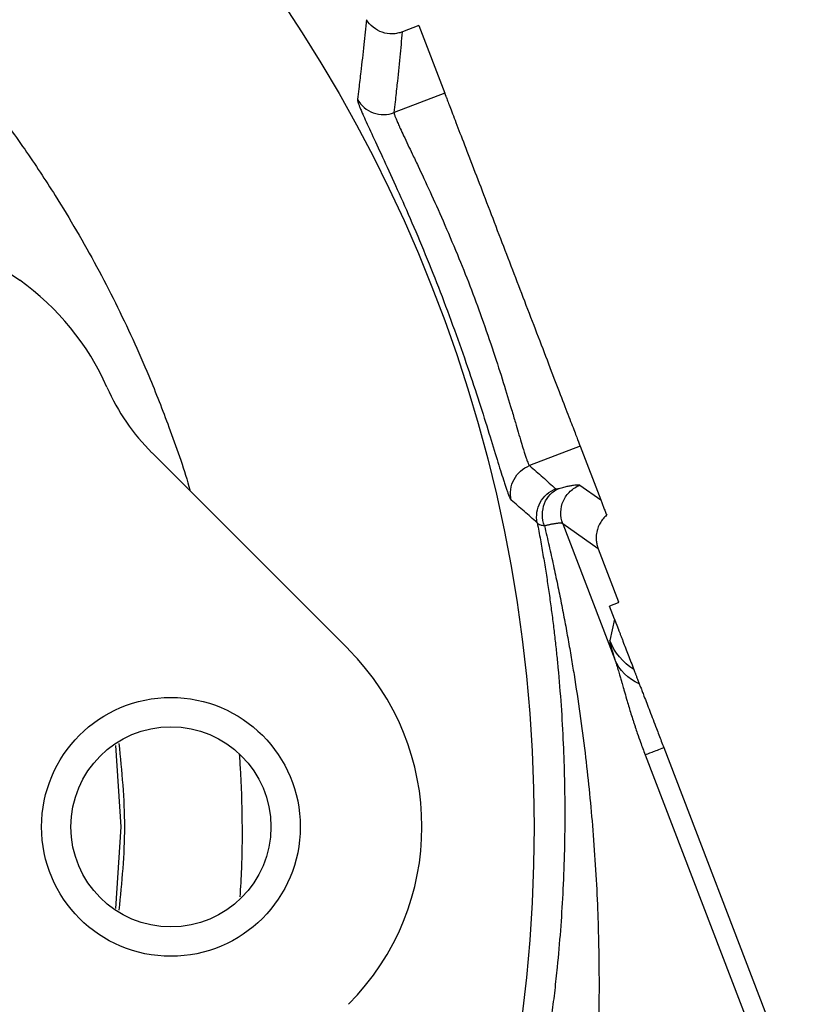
# Model space of a CAD drawing. Header units: inches. Extents: x 0.6 to 16.3, y 0.2 to 11.5.
# Tile 9 of 21: x 5.3 to 6.3, y 7.7 to 9. Entities that reach past the tile are written whole.
import ezdxf

# ---------------------------------------------------------------- set-up
doc = ezdxf.new("R2010")
doc.units = ezdxf.units.IN
doc.header["$MEASUREMENT"] = 0

msp = doc.modelspace()

# ---------------------------------------------------------------- linework, layer by layer
at = {"color": 7, "linetype": 'Continuous', "lineweight": 25}
for p, q in [((5.8347, 9.0052), (5.813, 8.9968)), ((5.8347, 9.0052), (5.8694, 8.9148)), ((5.8694, 8.9148), (5.8017, 8.8888)), ((5.7406, 8.1707), (5.4776, 8.4337)), ((6.0507, 8.4424), (5.9831, 8.4165)), ((6.0507, 8.4424), (6.0782, 8.3707)), ((6.0504, 8.3904), (6.0782, 8.3707)), ((6.0274, 8.3388), (6.0972, 8.157)), ((6.0748, 8.3052), (6.0274, 8.3388)), ((6.0748, 8.3052), (6.102, 8.2344)), ((6.102, 8.2344), (6.1017, 8.2331)), ((6.1017, 8.2331), (6.0899, 8.2286)), ((6.0967, 8.2109), (6.0899, 8.2286)), ((6.0967, 8.2109), (6.0904, 8.1826)), ((5.4363, 7.9332), (5.4292, 8.0419)), ((6.1626, 8.0392), (6.3401, 7.577)), ((6.1377, 8.0296), (6.3151, 7.5674)), ((5.4291, 7.8241), (5.4363, 7.9332))]:
    msp.add_line(p, q, dxfattribs=at)
for centre, radius in [((4.0182, 7.9332), 1.9709), ((5.5029, 7.9332), 0.1732), ((5.5029, 7.9332), 0.1339)]:
    msp.add_circle(centre, radius, dxfattribs=at)
for centre, radius, start, end in [((5.469, 8.9015), 0.2909, 192.7863, 234.5938), ((5.0982, 8.3799), 0.3491, 23.9149, 54.5938), ((5.6832, 8.6393), 0.2909, 203.9149, 225), ((5.5031, 7.9332), 0.3358, 315, 45)]:
    msp.add_arc(centre, radius, start, end, dxfattribs=at)
at = {"color": 8, "linetype": 'Continuous', "lineweight": 25}
for points, knots in [([(4.4668, 9.4444), (4.4857, 9.4392), (4.5377, 9.4246), (4.6245, 9.392), (4.7228, 9.3484), (4.8139, 9.2993), (4.8791, 9.2587), (4.9244, 9.2277), (4.9551, 9.2055), (4.9867, 9.1813), (5.0162, 9.1576), (5.0442, 9.1338), (5.0715, 9.1096), (5.1015, 9.0816), (5.1388, 9.0448), (5.1769, 9.0043), (5.2101, 8.9662), (5.237, 8.9336), (5.2686, 8.8936), (5.3072, 8.8407), (5.345, 8.7834), (5.3768, 8.7308), (5.4037, 8.683), (5.4287, 8.6346), (5.452, 8.5859), (5.4763, 8.5305), (5.5017, 8.4649), (5.5202, 8.4135), (5.5282, 8.3845), (5.5288, 8.3825)], [0, 0, 0, 0, 0.0375881, 0.1034499, 0.1773214, 0.2433278, 0.3014486, 0.3243396, 0.3484887, 0.3738948, 0.4005566, 0.420935, 0.4442229, 0.470418, 0.4995183, 0.5446003, 0.5768387, 0.5962436, 0.6255954, 0.6743647, 0.7216693, 0.7569612, 0.7919824, 0.826735, 0.861221, 0.8954424, 0.9424316, 0.9959101, 1, 1, 1, 1]), ([(5.4334, 8.0449), (5.437, 8.0077), (5.4443, 7.9333), (5.437, 7.8589), (5.4334, 7.8217)], [0, 0, 0, 0, 0.50052, 1, 1, 1, 1]), ([(5.5943, 8.0304), (5.5949, 8.0225), (5.5964, 8.0021), (5.5976, 7.9701), (5.5983, 7.9271), (5.5979, 7.8838), (5.596, 7.8521), (5.5952, 7.8394)], [0, 0, 0, 0, 0.125092, 0.320971, 0.501906, 0.801057, 1, 1, 1, 1])]:
    msp.add_open_spline(points, degree=3, knots=knots, dxfattribs=at)
at = {"color": 7, "linetype": 'Continuous', "lineweight": 25}
for points, knots in [([(5.7646, 9.0131), (5.7635, 9.002), (5.7624, 8.9908), (5.7599, 8.9676), (5.7585, 8.9555), (5.7562, 8.9358), (5.7553, 8.9282), (5.7538, 8.916), (5.7532, 8.9113), (5.7526, 8.9066)], [0.95513045, 0.95513045, 0.95513045, 0.95513045, 0.96620622, 0.96620622, 0.97833367, 0.97833367, 0.98591333, 0.98591333, 0.99065061, 0.99065061, 0.99065061, 0.99065061]), ([(5.813, 8.9968), (5.8108, 8.996), (5.8086, 8.9954), (5.8041, 8.9945), (5.8018, 8.9942), (5.7948, 8.9941), (5.7902, 8.9948), (5.7814, 8.9977), (5.7774, 9), (5.7701, 9.0058), (5.7671, 9.0092), (5.7646, 9.0131)], [0, 0, 0, 0, 0.125, 0.125, 0.25, 0.25, 0.5, 0.5, 0.75, 0.75, 1, 1, 1, 1]), ([(5.8017, 8.8888), (5.8023, 8.8936), (5.8029, 8.8984), (5.8043, 8.9108), (5.8051, 8.9185), (5.8073, 8.9384), (5.8086, 8.9507), (5.8109, 8.9743), (5.8119, 8.9855), (5.8129, 8.9968)], [0.95513045, 0.95513045, 0.95513045, 0.95513045, 0.95986774, 0.95986774, 0.96744739, 0.96744739, 0.97957484, 0.97957484, 0.99063736, 0.99063736, 0.99063736, 0.99063736]), ([(5.7526, 8.9066), (5.7525, 8.9064), (5.7525, 8.906), (5.7527, 8.9052), (5.7529, 8.9042), (5.7533, 8.9029), (5.7537, 8.9014), (5.7543, 8.8998), (5.7551, 8.8979), (5.7559, 8.8958), (5.7569, 8.8935), (5.7579, 8.8909), (5.7591, 8.8882), (5.7604, 8.8852), (5.7644, 8.8763), (5.7726, 8.8585), (5.7878, 8.826), (5.8057, 8.7868), (5.8255, 8.742), (5.8459, 8.6935), (5.866, 8.6427), (5.885, 8.5915), (5.9024, 8.5417), (5.9177, 8.4951), (5.9306, 8.454), (5.9411, 8.4195), (5.9473, 8.3995), (5.9508, 8.3887), (5.9526, 8.3836), (5.9541, 8.3793), (5.9554, 8.3758), (5.9566, 8.3731), (5.9576, 8.3712), (5.9581, 8.3707), (5.9584, 8.3704)], [0, 0, 0, 0, 0.0096667, 0.0193087, 0.0289343, 0.0385519, 0.0481697, 0.057796, 0.0674391, 0.0771073, 0.0868086, 0.0965512, 0.1063431, 0.116192, 0.1261056, 0.1893676, 0.2513898, 0.3131687, 0.3756612, 0.4380555, 0.4996447, 0.5612232, 0.6237945, 0.6862178, 0.7481673, 0.8106842, 0.87356, 0.8916826, 0.9096966, 0.9276548, 0.9456109, 0.9636185, 0.9817307, 1, 1, 1, 1]), ([(5.8694, 8.9148), (5.8694, 8.9147), (5.8695, 8.9144), (5.8698, 8.9137), (5.8701, 8.9128), (5.8706, 8.9117), (5.8711, 8.9104), (5.872, 8.9078), (5.8738, 8.9032), (5.877, 8.895), (5.8809, 8.8848), (5.8873, 8.8681), (5.8971, 8.8425), (5.9114, 8.8054), (5.9272, 8.7642), (5.9436, 8.7214), (5.96, 8.6786), (5.9765, 8.6358), (5.9929, 8.5931), (6.0087, 8.5518), (6.0229, 8.5147), (6.0328, 8.4891), (6.0392, 8.4725), (6.0431, 8.4622), (6.0462, 8.4541), (6.0483, 8.4488), (6.0496, 8.4454), (6.0503, 8.4434), (6.0506, 8.4428), (6.0507, 8.4424)], [0, 0, 0, 0, 0.009781, 0.019544, 0.029298, 0.039051, 0.048811, 0.058587, 0.089502, 0.120435, 0.152548, 0.18468, 0.250112, 0.315544, 0.379711, 0.441491, 0.500003, 0.558515, 0.620295, 0.684463, 0.749895, 0.815327, 0.84744, 0.879571, 0.910486, 0.941419, 0.960946, 0.98045, 1, 1, 1, 1]), ([(5.8017, 8.8888), (5.8017, 8.8887), (5.8017, 8.8883), (5.8018, 8.8874), (5.8021, 8.8864), (5.8025, 8.885), (5.8031, 8.8834), (5.8038, 8.8815), (5.8047, 8.8793), (5.8057, 8.8769), (5.8069, 8.8741), (5.8083, 8.8709), (5.8107, 8.8658), (5.8144, 8.8578), (5.8198, 8.8464), (5.8263, 8.8329), (5.8358, 8.813), (5.8495, 8.7836), (5.8674, 8.7437), (5.8857, 8.7009), (5.9033, 8.657), (5.9197, 8.6127), (5.9348, 8.5686), (5.9482, 8.5269), (5.9575, 8.496), (5.9638, 8.4748), (5.968, 8.4603), (5.9716, 8.4481), (5.9745, 8.4385), (5.9767, 8.4316), (5.9784, 8.4265), (5.9799, 8.4224), (5.9812, 8.4194), (5.9822, 8.4173), (5.9828, 8.4168), (5.9831, 8.4165)], [0, 0, 0, 0, 0.010468, 0.021113, 0.031935, 0.042935, 0.054113, 0.06547, 0.077006, 0.08872, 0.100615, 0.112689, 0.124942, 0.155273, 0.187549, 0.215198, 0.249899, 0.312176, 0.37468, 0.440774, 0.499782, 0.55881, 0.624961, 0.687514, 0.749775, 0.783681, 0.812189, 0.844837, 0.8748, 0.896426, 0.917746, 0.938762, 0.959474, 0.979886, 1, 1, 1, 1]), ([(5.9831, 8.4165), (5.9889, 8.4113), (6.0007, 8.401), (6.0123, 8.3906), (6.0181, 8.3854)], [0, 0, 0, 0, 0.498668, 1, 1, 1, 1]), ([(6.0181, 8.3854), (6.0181, 8.3854), (6.0182, 8.3854), (6.0183, 8.3853), (6.0185, 8.3853), (6.019, 8.3853), (6.0195, 8.3854), (6.0207, 8.3857), (6.0215, 8.3858), (6.0224, 8.3861)], [0, 0, 0, 0, 0.00873285, 0.00873285, 0.02270541, 0.02270541, 0.04506151, 0.04506151, 0.06986281, 0.06986281, 0.06986281, 0.06986281]), ([(6.0224, 8.3861), (6.0235, 8.3864), (6.0258, 8.387), (6.029, 8.3878), (6.032, 8.3885), (6.0348, 8.3891), (6.0374, 8.3896), (6.0397, 8.3901), (6.0424, 8.3905), (6.0451, 8.3909), (6.0476, 8.391), (6.0495, 8.3909), (6.0501, 8.3906), (6.0504, 8.3904)], [0, 0, 0, 0, 0.071585, 0.143018, 0.214358, 0.285665, 0.356999, 0.428419, 0.499986, 0.625079, 0.749899, 0.874765, 1, 1, 1, 1]), ([(6.0274, 8.3388), (6.0256, 8.3437), (6.0247, 8.3489), (6.025, 8.3594), (6.0261, 8.3646), (6.0304, 8.3741), (6.0335, 8.3785), (6.0411, 8.3857), (6.0456, 8.3885), (6.0504, 8.3904)], [0, 0, 0, 0, 0.25, 0.25, 0.5, 0.5, 0.75, 0.75, 1, 1, 1, 1]), ([(5.9932, 8.3401), (5.9874, 8.3452), (5.9759, 8.3553), (5.9642, 8.3654), (5.9584, 8.3704)], [0, 0, 0, 0, 0.50212, 1, 1, 1, 1]), ([(6.0782, 8.3707), (6.0789, 8.3691), (6.0801, 8.3659), (6.082, 8.3608), (6.0841, 8.3555), (6.0855, 8.3518), (6.0862, 8.35)], [0, 0, 0, 0, 0.2554749, 0.5072983, 0.7554725, 1, 1, 1, 1]), ([(5.9932, 8.3401), (5.9947, 8.3324), (5.9975, 8.3174), (6.0014, 8.2948), (6.0051, 8.2726), (6.0084, 8.2507), (6.0114, 8.2292), (6.0142, 8.208), (6.0167, 8.1871), (6.019, 8.1665), (6.0237, 8.1193), (6.0287, 8.0468), (6.0309, 7.9458), (6.0283, 7.8461), (6.0224, 7.768), (6.0167, 7.7148), (6.013, 7.6845), (6.009, 7.6548), (6.0046, 7.6257), (5.9999, 7.5972), (5.995, 7.5694), (5.9914, 7.5511), (5.9896, 7.542)], [0, 0, 0, 0, 0.029962, 0.059402, 0.08832, 0.116718, 0.144596, 0.171956, 0.198797, 0.22512, 0.250928, 0.379895, 0.500729, 0.630331, 0.750754, 0.788644, 0.825745, 0.862073, 0.897645, 0.932477, 0.966589, 1, 1, 1, 1]), ([(6.0029, 8.3358), (6.001, 8.336), (5.9993, 8.3363), (5.9966, 8.3371), (5.9956, 8.3376), (5.9944, 8.3385), (5.994, 8.3389), (5.9935, 8.3395), (5.9933, 8.3398), (5.9932, 8.3401)], [0, 0, 0, 0, 0.0248013, 0.0248013, 0.04715739, 0.04715739, 0.06112996, 0.06112996, 0.06986281, 0.06986281, 0.06986281, 0.06986281]), ([(6.0274, 8.3388), (6.0273, 8.3389), (6.0269, 8.3391), (6.0261, 8.3393), (6.0252, 8.3394), (6.024, 8.3395), (6.0227, 8.3394), (6.0213, 8.3393), (6.0197, 8.3392), (6.0181, 8.3389), (6.0163, 8.3387), (6.0145, 8.3383), (6.0126, 8.338), (6.0107, 8.3376), (6.0088, 8.3372), (6.0068, 8.3367), (6.0049, 8.3363), (6.0035, 8.336), (6.0029, 8.3358)], [0, 0, 0, 0, 0.078898, 0.15561, 0.230135, 0.302474, 0.372627, 0.440593, 0.506373, 0.569966, 0.631373, 0.690593, 0.747627, 0.802475, 0.855136, 0.90561, 0.953898, 1, 1, 1, 1]), ([(6.0861, 8.3501), (6.0853, 8.3493), (6.0836, 8.3478), (6.0813, 8.3453), (6.0792, 8.3425), (6.0773, 8.3396), (6.0757, 8.3364), (6.0743, 8.333), (6.0732, 8.3294), (6.0725, 8.3254), (6.0721, 8.3209), (6.0722, 8.316), (6.073, 8.3106), (6.0742, 8.3071), (6.0748, 8.3052)], [0, 0, 0, 0, 0.067685, 0.13665, 0.206866, 0.278316, 0.351009, 0.425005, 0.500378, 0.581378, 0.671895, 0.771883, 0.881258, 1, 1, 1, 1]), ([(6.0029, 8.3358), (6.005, 8.3269), (6.0091, 8.3094), (6.0149, 8.2832), (6.0204, 8.2576), (6.0255, 8.2325), (6.0302, 8.2078), (6.0346, 8.1837), (6.0387, 8.1601), (6.047, 8.1099), (6.0576, 8.0352), (6.068, 7.9326), (6.0743, 7.832), (6.0761, 7.7514), (6.0759, 7.6943), (6.0752, 7.6589), (6.074, 7.6244), (6.0725, 7.5908), (6.0705, 7.5583), (6.0689, 7.5369), (6.0681, 7.5264)], [0, 0, 0, 0, 0.034175, 0.067613, 0.100313, 0.132276, 0.163501, 0.193989, 0.22374, 0.252754, 0.383684, 0.503698, 0.633229, 0.753532, 0.797649, 0.840545, 0.882224, 0.922689, 0.961946, 1, 1, 1, 1]), ([(6.0967, 8.2109), (6.0968, 8.2107), (6.097, 8.2101), (6.0973, 8.2093), (6.0976, 8.2086), (6.0979, 8.2078), (6.0982, 8.207), (6.0985, 8.2062), (6.0989, 8.2054), (6.0992, 8.2045), (6.0995, 8.2037), (6.0998, 8.2029), (6.1002, 8.202), (6.1005, 8.2011), (6.1008, 8.2002), (6.1012, 8.1994), (6.1015, 8.1985), (6.1023, 8.1965), (6.1034, 8.1934), (6.1049, 8.1895), (6.1065, 8.1855), (6.1088, 8.1795), (6.1117, 8.1719), (6.1152, 8.1628), (6.1189, 8.1531), (6.1213, 8.1469), (6.1226, 8.1436)], [0, 0, 0, 0, 0.001753, 0.003661, 0.005827, 0.00832, 0.011186, 0.014454, 0.018147, 0.022276, 0.026854, 0.031886, 0.037379, 0.043337, 0.049764, 0.056661, 0.064031, 0.071875, 0.108516, 0.15287, 0.204977, 0.264856, 0.40639, 0.576068, 0.773929, 1, 1, 1, 1]), ([(6.0904, 8.1826), (6.0903, 8.1825), (6.0903, 8.1822), (6.0904, 8.1814), (6.0906, 8.1798), (6.0911, 8.1776), (6.0917, 8.1751), (6.0924, 8.1728), (6.0933, 8.1696), (6.0948, 8.1645), (6.0963, 8.1597), (6.0972, 8.157)], [0, 0, 0, 0, 0.064682, 0.147308, 0.248939, 0.406653, 0.500055, 0.560465, 0.663851, 0.810501, 1, 1, 1, 1]), ([(6.0972, 8.157), (6.0976, 8.1559), (6.0984, 8.1535), (6.0996, 8.1497), (6.1011, 8.1447), (6.1028, 8.1389), (6.1044, 8.1334), (6.1057, 8.129), (6.1071, 8.1241), (6.1087, 8.1185), (6.111, 8.1106), (6.1141, 8.0996), (6.1178, 8.0872), (6.1211, 8.077), (6.123, 8.071), (6.1249, 8.0654), (6.1277, 8.0571), (6.132, 8.0448), (6.1356, 8.0352), (6.1377, 8.0297)], [0, 0, 0, 0, 0.0367546, 0.0742932, 0.1135146, 0.1812162, 0.2314088, 0.2577319, 0.291739, 0.3528889, 0.3938462, 0.4775658, 0.6051767, 0.6700243, 0.702222, 0.7353883, 0.7926502, 0.8798388, 1, 1, 1, 1]), ([(6.1226, 8.1436), (6.1226, 8.1435), (6.1228, 8.1431), (6.123, 8.1424), (6.1234, 8.1414), (6.1238, 8.1403), (6.1244, 8.139), (6.1251, 8.1369), (6.1263, 8.1339), (6.1279, 8.1296), (6.1292, 8.1262), (6.1299, 8.1245)], [0, 0, 0, 0, 0.083673, 0.167006, 0.250154, 0.333276, 0.416526, 0.500063, 0.666838, 0.833061, 1, 1, 1, 1]), ([(6.1299, 8.1245), (6.1302, 8.1238), (6.1307, 8.1223), (6.1317, 8.1199), (6.1327, 8.1172), (6.1338, 8.1144), (6.1349, 8.1114), (6.1369, 8.1063), (6.1399, 8.0986), (6.1439, 8.0879), (6.1483, 8.0766), (6.1524, 8.066), (6.1561, 8.0563), (6.1593, 8.0478), (6.1615, 8.0421), (6.1626, 8.0392)], [0, 0, 0, 0, 0.038225, 0.076998, 0.116444, 0.156677, 0.197809, 0.239943, 0.358119, 0.481779, 0.606107, 0.733151, 0.821727, 0.910548, 1, 1, 1, 1]), ([(6.1377, 8.0296), (6.1396, 8.0304), (6.1428, 8.0316), (6.1513, 8.0348), (6.1566, 8.0369), (6.1626, 8.0392)], [0, 0, 0, 0, 0.5, 0.5, 1, 1, 1, 1])]:
    msp.add_open_spline(points, degree=3, knots=knots, dxfattribs=at)
for points in [[(5.7526, 8.9066), (5.7572, 8.8983), (5.7726, 8.8853), (5.7929, 8.8854), (5.8017, 8.8888)], [(5.9584, 8.3704), (5.9563, 8.3796), (5.9591, 8.3997), (5.9742, 8.4131), (5.9831, 8.4165)], [(5.9932, 8.3401), (5.9914, 8.3492), (5.9943, 8.3689), (6.0093, 8.382), (6.0181, 8.3854)], [(6.0029, 8.3358), (5.9994, 8.3455), (5.9995, 8.3676), (6.0137, 8.3825), (6.0224, 8.3861)], [(6.1024, 8.2334), (6.1023, 8.2337), (6.1021, 8.234), (6.102, 8.2344)], [(6.1226, 8.1437), (6.1081, 8.1528), (6.0966, 8.1667), (6.0904, 8.1826)], [(6.1299, 8.1245), (6.1148, 8.1313), (6.103, 8.143), (6.0972, 8.157)]]:
    msp.add_open_spline(points, degree=3, dxfattribs=at)

doc.saveas('drawing.dxf')
